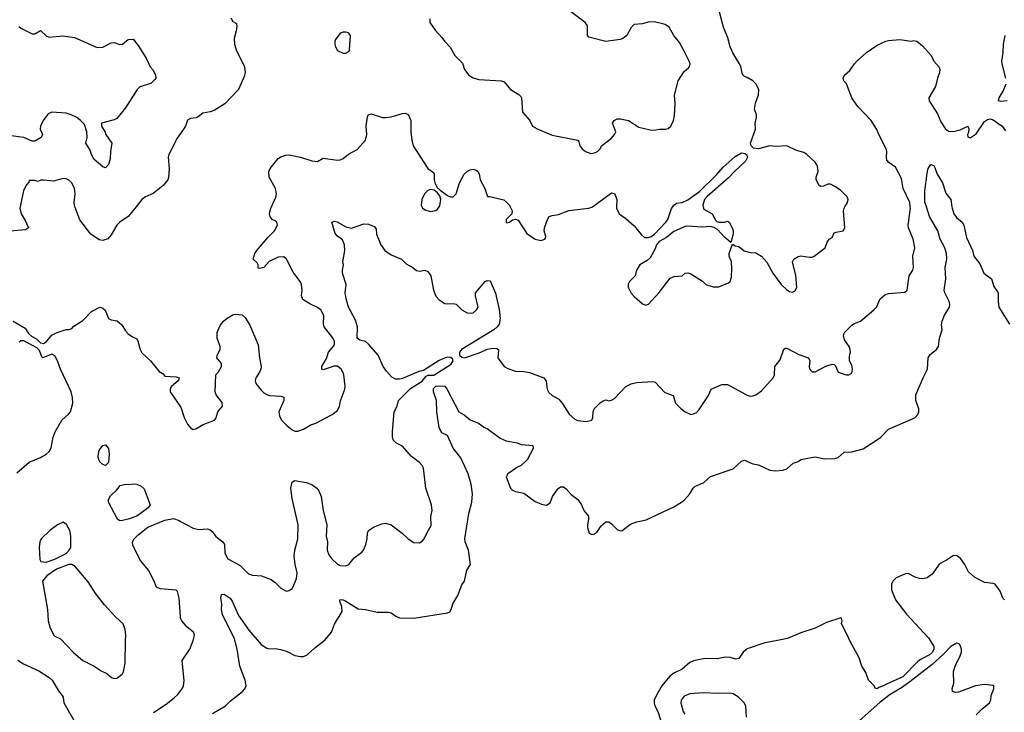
# Model space of a CAD drawing. Header units: inches. Extents: x 1473912 to 1647258, y 640388 to 773423.
# Tile 201 of 256: x 1558862 to 1565829, y 696424 to 701323. Entities that reach past the tile are written whole.
import ezdxf

# ---------------------------------------------------------------- set-up
doc = ezdxf.new("R2010")
doc.units = ezdxf.units.IN
doc.header["$MEASUREMENT"] = 0
for name, color, linetype in [('B5659', 7, 'Continuous'), ('B5669', 7, 'Continuous'), ('B5750', 7, 'Continuous'), ('B5760', 7, 'Continuous')]:
    doc.layers.add(name, color=color, linetype=linetype)

msp = doc.modelspace()

# ---------------------------------------------------------------- linework, layer by layer
at = {"layer": 'B5659', "color": 5}
for points, elevation in [([(1558865.3, 700000), (1558863.1, 699990), (1558872.2, 699950), (1558901.5, 699901.5), (1558924.9, 699850), (1558903.7, 699836.3), (1558793.5, 699826.5)], 760), ([(1559686.7, 700000), (1559630.2, 699930), (1559570.4, 699890), (1559550.4, 699870), (1559510, 699802), (1559486.8, 699773.2), (1559450, 699761.2), (1559425.6, 699765.6), (1559365.6, 699805.6), (1559287.7, 699907.7), (1559253.6, 699993.6), (1559252.7, 700000)], 760), ([(1558815.5, 699190), (1558900.4, 699140.4), (1558923.4, 699103.4), (1558944.7, 699084.7), (1558982.5, 699062.5), (1559010, 699038), (1559030, 699032), (1559050, 699044.7), (1559089.3, 699090.7), (1559128, 699110), (1559190, 699130.8), (1559209, 699131), (1559230, 699138), (1559245.6, 699154.4), (1559310, 699194), (1559370, 699259.3), (1559430, 699288.4), (1559450, 699283.1), (1559467.7, 699267.7), (1559490, 699210.4), (1559510, 699200.2), (1559552.2, 699192.2), (1559584.4, 699164.4), (1559610, 699121), (1559630, 699101), (1559659.8, 699079.8), (1559690, 699066), (1559699.1, 699050), (1559714.9, 698990), (1559726.1, 698966.1), (1559788.4, 698910), (1559850, 698834.9), (1559876.7, 698816.7), (1559890, 698801), (1559970, 698795.5), (1559991, 698790), (1559986.8, 698770), (1559934, 698726), (1559926.3, 698710), (1559927.6, 698690), (1560000, 698584.4)], 760), ([(1558842.9, 698117.1), (1558930, 698193), (1559010, 698226), (1559050, 698248.5), (1559071.7, 698268.3), (1559085.3, 698294.7), (1559099.2, 698370), (1559113.5, 698406.5), (1559159.5, 698490), (1559207.3, 698532.7), (1559220.5, 698550), (1559239.1, 698610), (1559236.8, 698650), (1559226, 698690), (1559151, 698850), (1559129.6, 698910), (1559110, 698945.2), (1559090, 698956), (1559026, 698930), (1559018, 698938), (1559002, 698982), (1558982.7, 699002.7), (1558891.7, 699051.7), (1558868.1, 699051.9), (1558858, 699042)], 760), ([(1560000, 697103.7), (1559990.7, 697230.7), (1559979, 697279), (1559968.5, 697288.5), (1559856.4, 697296.4), (1559830, 697307.6), (1559814.7, 697350), (1559772.6, 697430), (1559717.5, 697497.5), (1559663.2, 697603.2), (1559660.7, 697630), (1559671.5, 697650), (1559700.6, 697679.4), (1559768, 697732), (1559890, 697781.7), (1559950, 697793.4), (1559990, 697779.6), (1560000, 697774.4)], 740), ([(1558850, 696792.7), (1558890, 696765.5), (1558997.4, 696717.4), (1559070.3, 696670), (1559091.7, 696650), (1559136.3, 696576.3), (1559163.1, 696543.1), (1559169.1, 696530), (1559174.2, 696490), (1559265.5, 696330)], 740), ([(1559810, 696422.4), (1559898.8, 696481.2), (1559954.8, 696525.2), (1559980.7, 696550), (1560000, 696575.6)], 740)]:
    msp.add_lwpolyline(points, dxfattribs=dict(at, elevation=elevation))
for points, elevation in [([(1559470, 698169), (1559450, 698175.3), (1559430, 698195.3), (1559421.2, 698210), (1559417.2, 698230), (1559422.7, 698270), (1559433.2, 698290), (1559450, 698311), (1559470, 698316), (1559490.8, 698290), (1559494.8, 698250), (1559490.7, 698190)], 740), ([(1559570, 697779.1), (1559554.2, 697790), (1559490.8, 697910), (1559489.8, 697930), (1559504.4, 697955.6), (1559550, 697998.3), (1559572.2, 698027.8), (1559610, 698037.2), (1559630, 698034), (1559670, 698040.3), (1559690, 698037.4), (1559722.8, 698022.8), (1559743.2, 698003.2), (1559785, 697890), (1559770.8, 697870), (1559690, 697811.2), (1559630, 697789.9), (1559590, 697779.6)], 740), ([(1559170, 697767.9), (1559130.3, 697750), (1559076.5, 697710), (1559014.9, 697650), (1559005.5, 697630), (1558999.3, 697590), (1559004, 697504), (1559012, 697490), (1559050, 697486.7), (1559110, 697506), (1559190, 697546.3), (1559213, 697570), (1559224.7, 697590), (1559224.7, 697670), (1559217.4, 697710), (1559193.1, 697753.1)], 760), ([(1559210, 697469.7), (1559123.5, 697436.5), (1559054.4, 697390), (1559023, 697350), (1559058, 697150), (1559062.8, 697070), (1559078.5, 697018.5), (1559102.8, 696970), (1559110, 696961), (1559150, 696944), (1559240.3, 696850), (1559310, 696790.4), (1559390, 696750.4), (1559437.6, 696717.6), (1559479.1, 696699.1), (1559511, 696670), (1559530, 696661.6), (1559550, 696664.4), (1559587.5, 696692.5), (1559596, 696710), (1559609.6, 696770.3), (1559609.7, 696930), (1559613.6, 696970), (1559607.6, 697010), (1559594, 697050), (1559539.3, 697099.3), (1559463, 697183), (1559402, 697262), (1559345.6, 697345.6), (1559254, 697454), (1559230, 697469.6)], 760)]:
    msp.add_lwpolyline(points, close=True, dxfattribs=dict(at, elevation=elevation))
at = {"layer": 'B5669', "color": 5}
for points, elevation in [([(1560000, 698584.4), (1560001.8, 698581.8), (1560026.4, 698510), (1560050, 698462), (1560070, 698435.8), (1560090, 698425.2), (1560112.3, 698430), (1560160.7, 698459.3), (1560241.2, 698490), (1560250, 698501), (1560265.1, 698550), (1560297.6, 698590), (1560295.8, 698615.8), (1560253.2, 698670), (1560245.2, 698690), (1560249.3, 698810.7), (1560270, 698831), (1560289.5, 698870), (1560289.4, 698890), (1560257.2, 698930), (1560259.5, 698950), (1560281.6, 698990), (1560280.5, 699010), (1560258.7, 699070), (1560259.6, 699110), (1560280.1, 699159.9), (1560303.7, 699190), (1560330, 699212.7), (1560370, 699234.9), (1560390, 699240.5), (1560436.1, 699236.1), (1560457.3, 699217.3), (1560490, 699162.8), (1560550, 699022), (1560558.7, 698930), (1560570.3, 698870), (1560567.9, 698850), (1560559, 698830), (1560532.6, 698790), (1560528.2, 698770), (1560533.8, 698750), (1560570, 698702), (1560590, 698682.4), (1560610, 698670.5), (1560630, 698664), (1560710, 698661), (1560730, 698652), (1560730.6, 698630), (1560696.3, 698550), (1560700.4, 698520.4), (1560714.9, 698490), (1560752.1, 698452.1), (1560790, 698421.3), (1560810, 698411.7), (1560830, 698412.9), (1560870, 698426.2), (1560923, 698457), (1560958.7, 698470), (1561072.6, 698530), (1561110, 698557.4), (1561126, 698590), (1561132.7, 698627.3), (1561163, 698710), (1561164.7, 698730), (1561155.3, 698810), (1561149.8, 698830), (1561137.1, 698850), (1561110, 698872), (1561088.3, 698871.7), (1561010, 698847.1), (1560999, 698850), (1561001.1, 698870), (1561033.6, 698926.4), (1561047.1, 698970), (1561084.6, 699015.4), (1561090.6, 699030), (1561089.2, 699050), (1561075.2, 699075.2), (1561016.8, 699150), (1561011.4, 699170), (1561013.8, 699230), (1560992.1, 699270), (1560970, 699288.2), (1560914, 699314), (1560864.5, 699344.5), (1560857.2, 699370), (1560861.7, 699410), (1560856.9, 699450), (1560847.3, 699470), (1560797.1, 699537.1), (1560749.5, 699629.5), (1560730, 699645.2), (1560690, 699642.7), (1560627.7, 699612.3), (1560590, 699569), (1560562, 699562), (1560550, 699566), (1560548.7, 699590), (1560543.1, 699603.1), (1560515.3, 699630), (1560527, 699670), (1560540.9, 699690), (1560617, 699783), (1560664.7, 699830), (1560687, 699870), (1560681.2, 699890), (1560670, 699901.2), (1560649.5, 699909.5), (1560634, 699930), (1560629.4, 699949.4), (1560639.3, 699990), (1560643.8, 700000)], 760), ([(1560000, 697774.4), (1560090, 697726.9), (1560130, 697717.4), (1560190, 697720.5), (1560210, 697713.4), (1560223.4, 697703.4), (1560250, 697668.2), (1560300.5, 697630), (1560310.5, 697610), (1560313.4, 697550), (1560334.8, 697510), (1560422.8, 697462.7), (1560482.3, 697402.3), (1560510, 697394.4), (1560574, 697390), (1560642.5, 697362.5), (1560670, 697342.8), (1560710, 697301), (1560750, 697280.7), (1560770, 697284.9), (1560790, 697299.1), (1560796.9, 697310), (1560819.7, 697370), (1560825.1, 697410), (1560811.1, 697470), (1560804.7, 697530), (1560809.7, 697570.3), (1560830.9, 697650), (1560831.9, 697750), (1560790, 697935.3), (1560781.3, 698010), (1560790, 698051.3), (1560810, 698064), (1560890, 698048.4), (1560930, 698034.4), (1560964, 698010), (1560979.1, 697990), (1560994.9, 697950), (1561008.3, 697851.7), (1561034.3, 697750), (1561031.5, 697670), (1561039, 697630), (1561036.9, 697570), (1561050, 697537.6), (1561070, 697508.9), (1561110, 697470.3), (1561130, 697461.3), (1561170, 697459.5), (1561190, 697468.4), (1561230, 697516.3), (1561283.3, 697556.7), (1561294, 697570), (1561311.6, 697610), (1561320.7, 697650), (1561322.9, 697690), (1561331.3, 697708.7), (1561365.7, 697734.3), (1561424.2, 697755.8), (1561450, 697760.4), (1561490, 697750.4), (1561568, 697690), (1561610, 697650.7), (1561650, 697625.5), (1561690, 697622), (1561710, 697634), (1561724.7, 697650), (1561744.4, 697695.6), (1561774.7, 697745.3), (1561772.4, 697807.6), (1561781, 697850), (1561776.5, 697890), (1561736.4, 698010), (1561718.4, 698150), (1561709.4, 698170), (1561692, 698190), (1561633.4, 698233.4), (1561570, 698306.6), (1561528.1, 698328.1), (1561507.3, 698347.3), (1561501.1, 698370), (1561499.8, 698410), (1561510.7, 698549.3), (1561533.1, 698590), (1561543.5, 698630), (1561626.6, 698713.4), (1561710, 698766.3), (1561738.2, 698801.8), (1561752.4, 698807.6), (1561792.2, 698807.8), (1561914.1, 698885.9), (1561930.3, 698910.3), (1561924.2, 698924.2), (1561913.7, 698933.7), (1561890, 698935.4), (1561872.2, 698930), (1561830, 698912.5), (1561718.8, 698841.2), (1561686.6, 698833.4), (1561570, 698784.3), (1561550, 698779.2), (1561520.4, 698780.4), (1561494.9, 698794.9), (1561457.3, 698837.3), (1561434, 698870), (1561397.8, 698950), (1561330, 699028.7), (1561310, 699046.6), (1561270, 699055.4), (1561250, 699069.5), (1561253.5, 699150), (1561237.5, 699197.5), (1561189.3, 699289.3), (1561171.3, 699348.7), (1561164.7, 699390), (1561172.2, 699450), (1561146.9, 699530), (1561145.6, 699550), (1561152.7, 699590), (1561149.4, 699610), (1561162.9, 699690), (1561159.5, 699730), (1561146, 699766), (1561110, 699791.8), (1561095.1, 699810), (1561070, 699891), (1561090, 699897.6), (1561107.5, 699892.5), (1561170, 699858), (1561210, 699848.2), (1561298, 699878), (1561330, 699876), (1561370, 699861), (1561383.5, 699843.5), (1561386.7, 699806.7), (1561416.4, 699730), (1561446, 699690), (1561490, 699659.8), (1561564.4, 699630), (1561595.8, 699595.8), (1561644, 699570), (1561670, 699548), (1561690, 699544.4), (1561730, 699550.6), (1561750, 699542.8), (1561770.7, 699510), (1561790.7, 699409.3), (1561807.6, 699367.6), (1561830, 699340.7), (1561870, 699315.5), (1561890, 699312.4), (1561930, 699316.4), (1561950, 699310.4), (1561990.6, 699270), (1562027.3, 699250), (1562050, 699246.7), (1562070, 699250.4), (1562093.7, 699270), (1562106.6, 699290), (1562088, 699370), (1562088.1, 699391.9), (1562155.3, 699470), (1562170, 699477.3), (1562190, 699476), (1562228.8, 699388.8), (1562253.9, 699273.9), (1562261.6, 699210), (1562255, 699170), (1562241.8, 699150), (1562217.8, 699130), (1561989.3, 698990.7), (1561973.1, 698970), (1561973, 698950), (1561990, 698935.5), (1562010, 698931.7), (1562113.4, 698966.6), (1562173, 698993), (1562210, 699000.2), (1562238, 698998), (1562250.7, 698990), (1562244.7, 698930), (1562291.3, 698870), (1562315.9, 698855.9), (1562370, 698837.3), (1562430, 698835.5), (1562470, 698828.2), (1562570, 698788.8), (1562586.3, 698766.3), (1562595.5, 698710), (1562606.3, 698686.3), (1562630, 698665.1), (1562678, 698638), (1562701.3, 698610), (1562750, 698533.4), (1562790, 698497.3), (1562810, 698487.7), (1562870, 698480.7), (1562910, 698491), (1562918.4, 698510), (1562920.7, 698550), (1562927.3, 698570), (1562970, 698613.4), (1562990, 698627.3), (1563010, 698634), (1563030, 698627.3), (1563050, 698630.7), (1563070, 698644), (1563150, 698727.3), (1563190, 698746.8), (1563230, 698757.3), (1563342.8, 698762.8), (1563359.1, 698759.1), (1563426.3, 698686.3), (1563485.2, 698665.2), (1563502.3, 698610), (1563541.8, 698570), (1563570, 698548.4), (1563610, 698530.3), (1563630, 698533.7), (1563650, 698545.3), (1563670, 698566.4), (1563734.9, 698665.1), (1563755.1, 698710), (1563830, 698742.4), (1563870, 698742.4), (1564010, 698666.4), (1564030, 698659.5), (1564050, 698663.1), (1564070, 698670.4), (1564110, 698697.6), (1564194, 698790), (1564203.1, 698810), (1564205.1, 698870), (1564243.1, 698916.9), (1564268.4, 698991.6), (1564281.6, 698998.4), (1564290, 698999.3), (1564374.1, 698954.1), (1564442.8, 698930), (1564454, 698910), (1564447.7, 698870), (1564450, 698854), (1564470, 698831.3), (1564490, 698831), (1564567.5, 698872.5), (1564610, 698886), (1564624.7, 698884.7), (1564635.3, 698875.3), (1564654, 698830), (1564710, 698811.3), (1564730, 698811), (1564750, 698822), (1564756, 698850), (1564750, 698878), (1564734, 698910), (1564734.6, 698945.4), (1564742, 698970), (1564739.3, 698990), (1564731.3, 699010), (1564698.4, 699058.4), (1564691.4, 699090), (1564698.5, 699110), (1564750, 699161.5), (1564770, 699174.7), (1564811.8, 699190), (1564907, 699270), (1564924.5, 699290), (1564951.5, 699348.5), (1564984.2, 699375.8), (1565010, 699385.5), (1565124.7, 699395.3), (1565142, 699410), (1565155.1, 699510), (1565182.9, 699550), (1565187.8, 699570), (1565183.1, 699650), (1565195.8, 699710), (1565183.5, 699770), (1565151.1, 699850), (1565149.7, 699870.2), (1565164.5, 699990), (1565163.5, 700000)], 740), ([(1560226, 696414), (1560318.7, 696470), (1560354.2, 696505.8), (1560439.6, 696570), (1560456.3, 696590), (1560463.5, 696610), (1560458.2, 696650), (1560420.5, 696750), (1560400.6, 696870), (1560382.3, 696942.3), (1560296.4, 697116.4), (1560289.8, 697149.8), (1560291.9, 697190), (1560285.7, 697230), (1560290, 697256.2), (1560310, 697260.2), (1560351.4, 697231.4), (1560365.8, 697210), (1560410, 697108.4), (1560483.5, 697003.5), (1560570, 696903.1), (1560610, 696877), (1560630, 696872), (1560670, 696874.9), (1560710, 696868.8), (1560753.9, 696853.9), (1560810, 696826.4), (1560850, 696817.1), (1560870, 696818.4), (1560896, 696830), (1560950, 696878.8), (1561024.2, 696935.8), (1561069.3, 696990), (1561090, 697046), (1561144, 697136), (1561140.7, 697170), (1561128.3, 697210), (1561130, 697222), (1561150, 697220.3), (1561170.2, 697210.2), (1561256, 697156), (1561310, 697150.8), (1561390.9, 697130.9), (1561470.7, 697130.7), (1561490, 697126), (1561522.5, 697102.5), (1561550.7, 697090.7), (1561650, 697090.5), (1561890, 697126.8), (1561904.7, 697135.3), (1561915.3, 697150), (1561926, 697190), (1561961.6, 697250), (1561990, 697324.7), (1562009.2, 697350), (1562026, 697430), (1562052.7, 697470), (1562037.7, 697570), (1562013.3, 697630), (1562011.5, 697650), (1562040.9, 697830), (1562061.8, 697910), (1562065.7, 697970), (1562056.2, 698036.2), (1562036, 698110), (1561984.5, 698224.5), (1561930, 698291.1), (1561890, 698381.6), (1561850, 698401.6), (1561830, 698436), (1561813.3, 698550), (1561810.6, 698630), (1561789.1, 698690.9), (1561790, 698714.4), (1561807.3, 698730), (1561833.6, 698733.6), (1561870.2, 698730.2), (1561887, 698707), (1561970, 698548.4), (1562007.4, 698527.4), (1562050, 698492.2), (1562108.3, 698468.3), (1562150, 698438), (1562170, 698431.3), (1562262, 698362), (1562304, 698344), (1562382, 698330), (1562410, 698319.1), (1562492, 698310), (1562496, 698290), (1562453.4, 698210), (1562410.5, 698170), (1562383.4, 698156.6), (1562316.3, 698110), (1562304.9, 698090), (1562336, 698010), (1562350, 697996), (1562370, 697986), (1562430, 697974.8), (1562510, 697914.8), (1562555.2, 697895.2), (1562590, 697888.2), (1562614.9, 697905.1), (1562633.2, 697950), (1562670, 698004.7), (1562690, 698018), (1562710, 698018.8), (1562730, 698004), (1562764.1, 697964.1), (1562810.4, 697930), (1562837.1, 697890), (1562853.4, 697850), (1562887.3, 697810), (1562888, 697790), (1562879.1, 697750), (1562880.7, 697730), (1562891.3, 697691.3), (1562910, 697682), (1562930, 697686), (1562950, 697702.8), (1562976.6, 697743.4), (1563010, 697770.7), (1563030, 697770.6), (1563050, 697757.3), (1563090, 697716), (1563110, 697707.7), (1563126, 697710), (1563184.8, 697755.2), (1563228, 697770), (1563296.1, 697783.9), (1563490, 697876.3), (1563545.2, 697910), (1563569.3, 697930), (1563603.7, 697970), (1563626.6, 698010), (1563638.7, 698021.3), (1563704, 698050), (1563750, 698090.7), (1563910, 698144.9), (1563970, 698201), (1563990, 698206), (1564050, 698182), (1564090, 698173.4), (1564170, 698135.5), (1564207.2, 698132.8), (1564263.1, 698136.9), (1564290, 698146), (1564334.6, 698185.4), (1564370, 698198), (1564389.2, 698210.8), (1564490, 698230.4), (1564556.8, 698216.8), (1564630, 698219.3), (1564653.1, 698226.9), (1564696.6, 698263.4), (1564750, 698265.5), (1564830, 698288), (1564952.3, 698367.7), (1565010, 698426.4), (1565180.5, 698499.5), (1565198.4, 698510), (1565218, 698530), (1565224.7, 698550), (1565223.6, 698570), (1565203.7, 698630), (1565203.7, 698670), (1565255.1, 698790), (1565286, 698850), (1565290, 698931), (1565304.9, 698955.1), (1565349.2, 698990), (1565362.7, 699010), (1565369.5, 699070), (1565389.5, 699130), (1565385.4, 699165.4), (1565389.8, 699190), (1565406.8, 699233.2), (1565441.6, 699290), (1565443.4, 699310), (1565438.4, 699330), (1565409, 699390), (1565404.5, 699410), (1565414.8, 699490), (1565409.9, 699570.1), (1565422, 699630), (1565420.2, 699670), (1565407.7, 699710), (1565375.6, 699770), (1565358.1, 699830), (1565300.1, 699930), (1565277.8, 700000)], 720), ([(1561707.2, 700000), (1561711.3, 699990), (1561735.9, 699975.9), (1561770, 699966.8), (1561805.6, 699974.4), (1561818, 699982), (1561831, 700000)], 760), ([(1562331.6, 700000), (1562346, 699970), (1562344.7, 699950), (1562304.9, 699910), (1562304.9, 699890), (1562310, 699886), (1562328, 699890), (1562350, 699906.8), (1562370, 699912), (1562390, 699904.7), (1562450, 699811), (1562510, 699771), (1562550, 699760.7), (1562578, 699770), (1562582, 699778), (1562584, 699790), (1562572.7, 699830), (1562575.1, 699850), (1562596.2, 699910), (1562609.7, 699930.3), (1562630, 699938), (1562674.9, 699945.1), (1562747.4, 699972.6), (1562889.3, 699989.3), (1562910, 699996.2), (1562915.3, 700000)], 760), ([(1563084.6, 700000), (1563084, 699990), (1563102.8, 699950), (1563150, 699917.3), (1563210, 699863.8), (1563261.1, 699801.1), (1563282.9, 699782.9), (1563310, 699782.3), (1563330, 699789.3), (1563353.8, 699806.2), (1563433.3, 699890), (1563447.6, 699910), (1563473.4, 699986.6), (1563482.6, 700000)], 760), ([(1563698.3, 700000), (1563703.8, 699983.8), (1563763, 699950), (1563784.5, 699904.5), (1563794.8, 699894.8), (1563810, 699890.8), (1563848.7, 699891.3), (1563870, 699898), (1563882, 699890), (1563904.7, 699850), (1563911, 699830), (1563910.9, 699809.1), (1563894, 699746), (1563850, 699784), (1563799.3, 699839.3), (1563774, 699854), (1563750, 699859), (1563690, 699855.1), (1563590, 699862.9), (1563570, 699859.7), (1563490, 699824.5), (1563438.8, 699781.2), (1563386.6, 699753.4), (1563367.8, 699730), (1563357.7, 699702.3), (1563322.6, 699637.3), (1563301.4, 699618.6), (1563250, 699589.5), (1563226.7, 699550), (1563217.1, 699510), (1563176.3, 699470), (1563167.6, 699452.4), (1563168.2, 699430), (1563189.6, 699389.6), (1563210, 699366), (1563270, 699313.4), (1563290, 699304), (1563311.8, 699310), (1563386.2, 699393.8), (1563465.1, 699494.9), (1563492.7, 699507.3), (1563549.1, 699510.9), (1563570, 699531), (1563590, 699533.4), (1563610, 699524.9), (1563693, 699473), (1563718, 699450), (1563770, 699433.4), (1563810, 699433), (1563878.3, 699461.7), (1563889.6, 699470.4), (1563898.9, 699501.1), (1563902, 699562), (1563899, 699610), (1563882, 699650), (1563882, 699670), (1563906, 699734), (1563923.6, 699723.6), (1563950, 699718), (1563988.2, 699688.2), (1564030, 699676.3), (1564070, 699673), (1564110.8, 699650), (1564148.1, 699608.1), (1564190.6, 699530), (1564250, 699450.6), (1564290, 699413), (1564310, 699400.7), (1564330, 699396), (1564350, 699406), (1564361.2, 699430), (1564353.6, 699513.6), (1564329.3, 699610), (1564339, 699630), (1564370, 699648), (1564390, 699652.7), (1564450, 699642.4), (1564470, 699643.8), (1564484, 699650), (1564562, 699710), (1564575.3, 699750), (1564589.3, 699770.7), (1564610, 699782), (1564625.6, 699814.4), (1564639, 699821), (1564688, 699830), (1564700.9, 699850), (1564692, 699970), (1564696.2, 699990), (1564701.8, 700000)], 760), ([(1565458.6, 700000), (1565460.2, 699990), (1565472.9, 699950), (1565490, 699923.8), (1565530, 699890.5), (1565543.1, 699870), (1565562.5, 699782.5), (1565604.4, 699690), (1565612.7, 699650), (1565655.9, 699595.9), (1565685.3, 699530), (1565738.9, 699490), (1565755.5, 699435.5), (1565786.7, 699390), (1565785.3, 699330), (1565791.5, 699290), (1565864.9, 699170)], 720), ([(1565830, 697219.7), (1565818.7, 697230), (1565799.4, 697279.4), (1565763.7, 697330), (1565750, 697335.6), (1565690, 697340.8), (1565618.6, 697378.6), (1565576.9, 697416.9), (1565550.3, 697470), (1565520.7, 697510), (1565495, 697530), (1565470, 697533.5), (1565420.1, 697499.9), (1565370, 697474.2), (1565319.2, 697400.8), (1565284.1, 697375.9), (1565252.2, 697367.8), (1565230, 697369), (1565198.3, 697378.3), (1565150, 697406.1), (1565130, 697403.2), (1565065.1, 697374.9), (1565040.1, 697350), (1565030.7, 697330), (1565030.1, 697290), (1565059.7, 697219.7), (1565137.7, 697117.7), (1565293.4, 696950), (1565329.4, 696890), (1565331.6, 696870), (1565320.4, 696850), (1565298.7, 696830), (1565240.9, 696799.1), (1565218.1, 696781.9), (1565110, 696673.5), (1564996.4, 696623.6), (1564975.5, 696610), (1564941.3, 696598.7), (1564930, 696589.6), (1564915.3, 696595.3), (1564908, 696610), (1564868, 696650), (1564850, 696706), (1564822, 696750), (1564802, 696810), (1564735.3, 696930), (1564723.1, 696963.1), (1564678, 697050), (1564682, 697070), (1564678, 697090), (1564672.7, 697092.7), (1564570, 697058.4), (1564490, 697019.6), (1564390, 696986.4), (1564295.5, 696944.5), (1564126.9, 696913.1), (1564010, 696871.9), (1563981.7, 696850), (1563950, 696803.6), (1563930, 696799.7), (1563890, 696810.9), (1563853.1, 696813.1), (1563797.3, 696802.7), (1563710, 696804.4), (1563630, 696787.8), (1563605.1, 696774.9), (1563550.7, 696729.3), (1563490, 696701.1), (1563461.8, 696678.2), (1563406.6, 696610), (1563370.1, 696550), (1563351, 696510), (1563351, 696490), (1563356.5, 696470), (1563378.5, 696430), (1563397.1, 696370)], 720), ([(1560000, 696575.6), (1560010.8, 696590), (1560020.9, 696610), (1560026.6, 696646.6), (1560012.7, 696790), (1560067, 696870), (1560090, 696930.7), (1560099.4, 696970), (1560091.4, 696990), (1560046.4, 697026.4), (1560008.5, 697070), (1560001, 697090), (1560000, 697103.7)], 740), ([(1565630, 696406.8), (1565671.7, 696448.3), (1565724, 696490), (1565732.7, 696510), (1565736.5, 696543.5), (1565754, 696590), (1565754, 696610), (1565750, 696614), (1565690, 696620.7), (1565626, 696610), (1565506, 696566), (1565482.7, 696562.7), (1565462, 696570), (1565461.2, 696590), (1565472.3, 696630), (1565470, 696712), (1565481.6, 696750), (1565518, 696822), (1565525.2, 696850), (1565526, 696870), (1565517.4, 696897.4), (1565510, 696907), (1565490, 696911.5), (1565450, 696888.5), (1565402, 696838), (1565318.4, 696761.6), (1565161.3, 696638.7), (1565102.5, 696597.5), (1565022.1, 696550), (1564950, 696496.4), (1564673, 696247)], 740), ([(1564004, 696390), (1563999.8, 696470), (1563988.9, 696490), (1563948, 696530), (1563910, 696554.9), (1563890, 696559.3), (1563810, 696555.5), (1563698.6, 696561.4), (1563605.1, 696554.9), (1563563.3, 696536.7), (1563543.5, 696510), (1563539.3, 696490), (1563556.9, 696430), (1563568.1, 696410)], 740)]:
    msp.add_lwpolyline(points, dxfattribs=dict(at, elevation=elevation))
at = {"layer": 'B5750', "color": 5}
for points, elevation in [([(1558855.9, 701275.9), (1558870, 701264), (1558950, 701222.4), (1558970, 701222.4), (1559010, 701247.3), (1559049.2, 701209.2), (1559070, 701200.3), (1559168.5, 701208.5), (1559250, 701197.1), (1559410, 701126.7), (1559450, 701129.5), (1559510, 701158.3), (1559530, 701161.3), (1559570, 701147.6), (1559590, 701148.8), (1559630, 701182.8), (1559664.7, 701184.7), (1559701.4, 701141.4), (1559756, 701050), (1559784.7, 700990), (1559805.5, 700965.5), (1559823.8, 700930), (1559824.4, 700910), (1559819.3, 700900.7), (1559790, 700871.3), (1559713.1, 700846.9), (1559692.2, 700830), (1559610, 700700.3), (1559550, 700625), (1559530, 700614.8), (1559442, 700590), (1559442, 700570), (1559466.4, 700526.4), (1559471, 700510), (1559514.9, 700450), (1559504.9, 700390), (1559502, 700338), (1559490, 700298), (1559470, 700275.3), (1559450, 700281.2), (1559390, 700334.5), (1559370, 700369.5), (1559359.6, 700399.5), (1559329.6, 700450), (1559338.4, 700490), (1559338, 700530), (1559320.9, 700580.9), (1559293.2, 700610), (1559266, 700630), (1559226, 700650), (1559190, 700661.5), (1559090, 700668.7), (1559063, 700657), (1559028.1, 700610), (1559008.4, 700570), (1559007.5, 700547.5), (1559022.4, 700510), (1559014.9, 700490), (1558970, 700463.9), (1558950, 700464.2), (1558890.4, 700490.4), (1558750, 700508.5)], 740), ([(1560000, 700518.9), (1559976.1, 700483.9), (1559917.6, 700370), (1559912.2, 700350), (1559919.3, 700270), (1559914.5, 700205.5), (1559910, 700189.4), (1559876.4, 700150), (1559805.4, 700094.6), (1559752, 700070), (1559727.1, 700050), (1559686.7, 700000)], 760), ([(1559252.7, 700000), (1559248.3, 700030), (1559254.2, 700090), (1559250.8, 700130), (1559230, 700169.6), (1559210, 700188.2), (1559190, 700198.3), (1559170, 700200.5), (1559101.5, 700181.5), (1559030, 700188), (1559012.7, 700187.3), (1558990, 700178), (1558970, 700186), (1558930, 700186), (1558926.8, 700173.2), (1558910, 700155.3), (1558890, 700114), (1558865.3, 700000)], 760)]:
    msp.add_lwpolyline(points, dxfattribs=dict(at, elevation=elevation))
at = {"layer": 'B5760', "color": 5}
for points, elevation in [([(1561763.8, 701330), (1561764.1, 701304.1), (1561801, 701250), (1561850, 701196), (1561867.7, 701170), (1561908.8, 701128.8), (1561940.5, 701070), (1561996, 701016), (1562010.7, 700970), (1562041, 700930), (1562070, 700910.8), (1562110, 700899.1), (1562270, 700890.4), (1562290, 700883), (1562336, 700830), (1562393.7, 700793.7), (1562410, 700778), (1562414, 700770), (1562420.5, 700670), (1562471, 700610), (1562491, 700570), (1562524.7, 700550), (1562630, 700507.3), (1562811.6, 700471.6), (1562819.6, 700459.6), (1562826, 700430), (1562841, 700410), (1562866.8, 700390), (1562903.1, 700376.9), (1562930, 700381), (1562950, 700391.3), (1562968.7, 700410), (1562979, 700430), (1563050, 700485.5), (1563072, 700510), (1563080.9, 700530), (1563057.2, 700590), (1563068.7, 700610), (1563090, 700620.7), (1563110, 700622), (1563170.6, 700610.6), (1563243.5, 700563.5), (1563323.8, 700543.8), (1563350, 700541.6), (1563390, 700548.2), (1563431.5, 700548.5), (1563450, 700553.4), (1563469.3, 700570), (1563489.5, 700610), (1563496.6, 700643.4), (1563500.5, 700730), (1563495.6, 700790), (1563521.6, 700890), (1563563.5, 700956.5), (1563596.2, 700983.8), (1563603.6, 700996.4), (1563605.6, 701010), (1563599.7, 701030), (1563559.7, 701110), (1563530, 701160.9), (1563491.8, 701210), (1563457, 701270), (1563429, 701290), (1563353.2, 701306.8), (1563310, 701306), (1563270, 701293.2), (1563210, 701289), (1563190, 701268.7), (1563157.3, 701210), (1563131, 701190), (1563110, 701182), (1563010, 701169.5), (1562890, 701199), (1562879, 701210), (1562880.2, 701280.2), (1562863.2, 701303.2), (1562750, 701389)], 780), ([(1564701.8, 700000), (1564718.7, 700030), (1564724.2, 700050), (1564717.6, 700070), (1564670, 700117.2), (1564630, 700144), (1564598.6, 700158.6), (1564580.7, 700159.3), (1564550, 700145.2), (1564530, 700142), (1564518, 700150), (1564498, 700190), (1564499, 700210), (1564512.3, 700250), (1564507.3, 700290), (1564490, 700315.1), (1564432.3, 700370), (1564410, 700383.5), (1564358.6, 700398.6), (1564289.5, 700429.5), (1564213.7, 700426.3), (1564170, 700430.6), (1564090, 700409.4), (1564054.9, 700414.9), (1564037.3, 700430), (1564034.4, 700450), (1564067.5, 700547.5), (1564066, 700590), (1564076.3, 700630), (1564075.1, 700650), (1564062.4, 700690), (1564067.6, 700732.4), (1564090, 700792), (1564091.3, 700830), (1564070, 700869.2), (1564050, 700889.4), (1564010, 700914.5), (1563990, 700920.9), (1563975.9, 700935.9), (1563965.1, 700990), (1563956.1, 701010), (1563908.3, 701088.3), (1563888.7, 701130), (1563873.8, 701193.8), (1563843, 701270), (1563801.2, 701421.2)], 760), ([(1560357, 701337), (1560370, 701310.7), (1560395.4, 701295.4), (1560398.2, 701278.2), (1560395, 701245), (1560379.5, 701190), (1560382.6, 701150), (1560394.9, 701110), (1560451.8, 700990), (1560458.4, 700950), (1560450, 700922), (1560410, 700829.4), (1560313.3, 700726.7), (1560239.1, 700680.9), (1560209, 700671), (1560157.2, 700662.8), (1560124.4, 700635.6), (1560110.3, 700629.7), (1560070, 700625.1), (1560048.5, 700611.5), (1560034.9, 700570), (1560000, 700518.9)], 760), ([(1565163.5, 700000), (1565160.3, 700030), (1565113.1, 700130), (1565100.6, 700200.6), (1565058.6, 700278.6), (1565013, 700313), (1564998.2, 700330), (1564994.8, 700350), (1564997.7, 700390), (1564992.7, 700410), (1564940.8, 700510), (1564926.9, 700546.9), (1564886, 700610), (1564793.7, 700710), (1564764.2, 700750), (1564751.2, 700771.2), (1564712.1, 700870), (1564694, 700890), (1564688.8, 700910), (1564698, 700930), (1564737.2, 700962.8), (1564768.7, 701011.4), (1564788.6, 701031.4), (1564855, 701090), (1564930, 701143.1), (1564990, 701171.7), (1565010, 701176.3), (1565090, 701183.1), (1565169.3, 701170.7), (1565190, 701176), (1565210, 701171), (1565250, 701137.3), (1565311, 701070), (1565331, 701030), (1565368, 700988), (1565373.4, 700970), (1565370.7, 700950), (1565355.3, 700910), (1565341.5, 700850), (1565294.5, 700770), (1565297.1, 700750), (1565356.1, 700656.1), (1565380.8, 700600.8), (1565410, 700552.4), (1565433.6, 700533.6), (1565470, 700531.8), (1565515.8, 700544.2), (1565570.4, 700570.4), (1565579.1, 700550), (1565575.5, 700524.5), (1565567.7, 700510), (1565570, 700494), (1565587.1, 700487.1), (1565630, 700514.8), (1565690, 700602), (1565710, 700618), (1565730, 700621), (1565750, 700614), (1565814.8, 700570), (1565836.7, 700536.7)], 740), ([(1565839.8, 700910), (1565812.9, 701010), (1565812, 701030), (1565822, 701090), (1565824, 701150), (1565836.3, 701210)], 740), ([(1565850.5, 700749.5), (1565805.2, 700745.2), (1565789.2, 700750), (1565793.2, 700770), (1565821.8, 700818.2), (1565841.4, 700870)], 740), ([(1560643.8, 700000), (1560673.6, 700066.4), (1560678.7, 700090), (1560672, 700130), (1560627.1, 700210), (1560624.2, 700250), (1560634, 700270), (1560690, 700340.3), (1560710, 700353.8), (1560745.5, 700365.5), (1560770, 700366), (1560850, 700350.4), (1560930, 700324.4), (1560970, 700318.8), (1561010, 700344), (1561110, 700330.3), (1561130, 700332), (1561150, 700340.3), (1561188.9, 700371.1), (1561250, 700403.9), (1561309.7, 700470), (1561318.5, 700510), (1561313.7, 700570), (1561323.5, 700636.5), (1561330, 700653), (1561350, 700657), (1561430, 700632), (1561450, 700630.3), (1561490, 700635.8), (1561570, 700659.5), (1561590, 700661.6), (1561610, 700653), (1561630.5, 700610), (1561630.3, 700529.8), (1561636.5, 700470), (1561646.7, 700430), (1561750, 700270.8), (1561790, 700241), (1561794.9, 700230), (1561795.6, 700190), (1561802.4, 700162.4), (1561817, 700137), (1561836.4, 700116.4), (1561890, 700078.4), (1561910, 700070.4), (1561930, 700070.4), (1561951.6, 700090), (1561973.3, 700170), (1562007.6, 700230), (1562030, 700250.4), (1562050, 700260.5), (1562070, 700264.9), (1562090, 700260.7), (1562102.8, 700250), (1562112.8, 700232.8), (1562120.7, 700190), (1562154, 700130), (1562171.6, 700071.6), (1562188.4, 700071.6), (1562288, 700048), (1562310, 700030.8), (1562326.8, 700010), (1562331.6, 700000)], 760), ([(1563482.6, 700000), (1563489.6, 700010.4), (1563510, 700025.5), (1563550, 700030.4), (1563590, 700049.5), (1563673.3, 700106.7), (1563793.7, 700226.3), (1563840.6, 700279.4), (1563924, 700356), (1563970, 700380.4), (1563996.7, 700376.7), (1564005.2, 700370), (1564012.5, 700350), (1563998.9, 700321.1), (1563920.1, 700250), (1563876.8, 700203.2), (1563726.6, 700073.4), (1563707.8, 700050), (1563695, 700010), (1563698.3, 700000)], 760), ([(1565277.8, 700000), (1565267.4, 700032.6), (1565266.3, 700110), (1565282.6, 700237.4), (1565290, 700270.4), (1565310, 700297.7), (1565330, 700291.6), (1565338.5, 700278.5), (1565353.3, 700230), (1565392.5, 700170), (1565416.5, 700096.5), (1565450.2, 700050.2), (1565458.6, 700000)], 720), ([(1561831, 700000), (1561834.8, 700005.2), (1561842.9, 700050), (1561835.9, 700075.9), (1561819.1, 700099.1), (1561795.9, 700115.9), (1561770, 700120.7), (1561750, 700115.1), (1561727.2, 700090), (1561708.7, 700050), (1561703, 700010), (1561707.2, 700000)], 760), ([(1562915.3, 700000), (1563050, 700098), (1563070, 700094), (1563080.5, 700070), (1563087.3, 700050), (1563084.6, 700000)], 760)]:
    msp.add_lwpolyline(points, dxfattribs=dict(at, elevation=elevation))
at = {"layer": 'B5760', "color": 5, "elevation": 780}
msp.add_lwpolyline([(1561170, 701235.3), (1561150, 701235.3), (1561130, 701228), (1561096.9, 701183.1), (1561091.3, 701170), (1561091.3, 701150), (1561096, 701130), (1561110, 701106), (1561150, 701086.8), (1561170, 701087.3), (1561190, 701098), (1561196, 701110), (1561202, 701210), (1561188.9, 701228.9)], close=True, dxfattribs=at)

doc.saveas('drawing.dxf')
